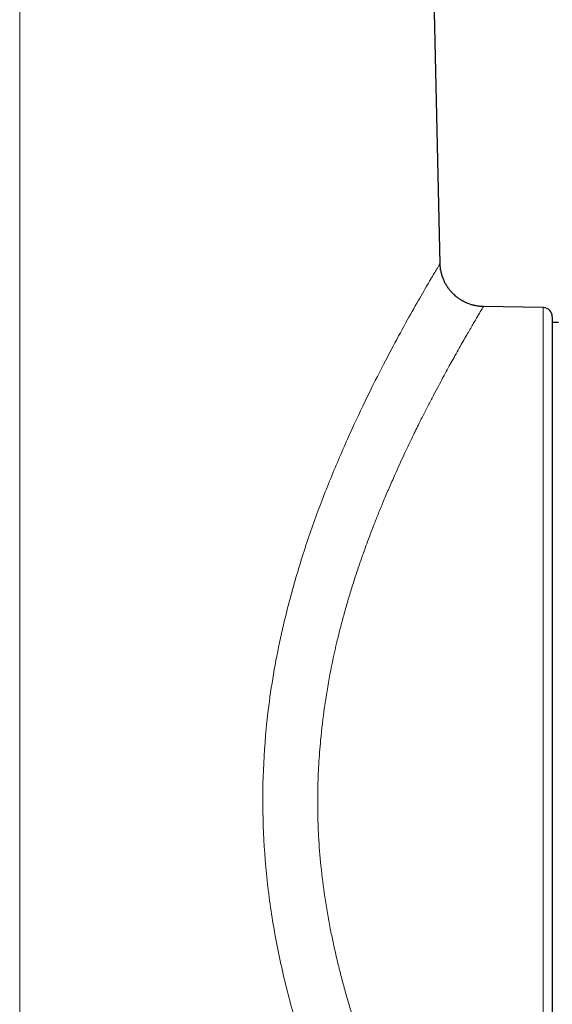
# Model space of a CAD drawing. Header units: millimetres. Extents: x 8 to 882, y 12 to 770.
# Tile 47 of 58: x 471 to 489, y 579 to 611. Entities that reach past the tile are written whole.
import ezdxf

# ---------------------------------------------------------------- set-up
doc = ezdxf.new("R2010")
doc.units = ezdxf.units.MM

msp = doc.modelspace()

# ---------------------------------------------------------------- linework, layer by layer
at = {"color": 7, "linetype": 'Continuous', "lineweight": 30}
for p, q in [((485.13, 602.999), (484.168, 645.3)), ((488.505, 601.573), (486.542, 601.607)), ((488.8, 601.273), (488.8, 584.818)), ((489, 601.085), (488.8, 601.085)), ((488.8, 584.818), (488.8, 568.363))]:
    msp.add_line(p, q, dxfattribs=at)
at = {"color": 252, "linetype": 'Continuous', "lineweight": 0}
msp.add_line((488.505, 568.063), (488.505, 601.573), dxfattribs=at)
at = {"color": 7, "linetype": 'Continuous', "lineweight": 30}
msp.add_arc((488.5, 601.273), 0.3, 0, 89, dxfattribs=at)
at = {"color": 252, "linetype": 'Continuous', "lineweight": 0}
for points, knots in [([(471.389, 629.122), (471.388, 618.159), (471.386, 596.232), (471.383, 559.312), (471.38, 525.859), (471.378, 503.369), (471.378, 495.872)], [0, 0, 0, 0, 0.246833, 0.493666, 0.831222, 1, 1, 1, 1]), ([(485.946, 566.619), (485.945, 566.62), (485.944, 566.622), (485.822, 566.815), (485.641, 567.106), (485.435, 567.442), (485.147, 567.918), (484.756, 568.572), (484.25, 569.446), (483.687, 570.467), (483.122, 571.547), (482.58, 572.638), (482.083, 573.706), (481.602, 574.825), (481.144, 575.996), (480.667, 577.356), (480.201, 578.904), (479.793, 580.645), (479.504, 582.408), (479.342, 584.202), (479.311, 586.013), (479.408, 587.624), (479.578, 589.014), (479.782, 590.199), (480.071, 591.524), (480.461, 592.965), (480.961, 594.487), (481.515, 595.934), (482.094, 597.281), (482.668, 598.512), (483.215, 599.606), (483.723, 600.561), (484.18, 601.385), (484.565, 602.063), (484.864, 602.575), (485.052, 602.89), (485.137, 603.029), (485.122, 603.004), (485.119, 602.999)], [0, 0, 0, 0, 0.021835, 0.052964, 0.073859, 0.094973, 0.116397, 0.147155, 0.178014, 0.209214, 0.240988, 0.266456, 0.291483, 0.316188, 0.340692, 0.365121, 0.397788, 0.429397, 0.460333, 0.491006, 0.522314, 0.553518, 0.574499, 0.595772, 0.617462, 0.648015, 0.678818, 0.710155, 0.742298, 0.773715, 0.804708, 0.835514, 0.866377, 0.89824, 0.929487, 0.960431, 0.991393, 1, 1, 1, 1]), ([(486.542, 601.598), (486.543, 601.6), (486.548, 601.607), (486.507, 601.541), (486.422, 601.401), (486.312, 601.216), (486.202, 601.028), (486.107, 600.866), (486.002, 600.682), (485.885, 600.478), (485.756, 600.251), (485.626, 600.019), (485.494, 599.783), (485.363, 599.546), (485.222, 599.287), (485.071, 599.006), (484.909, 598.701), (484.754, 598.403), (484.591, 598.086), (484.412, 597.731), (484.19, 597.28), (483.933, 596.738), (483.684, 596.194), (483.463, 595.69), (483.286, 595.272), (483.124, 594.878), (482.978, 594.511), (482.848, 594.174), (482.733, 593.869), (482.615, 593.544), (482.486, 593.175), (482.345, 592.75), (482.208, 592.317), (482.08, 591.891), (481.963, 591.473), (481.854, 591.065), (481.7, 590.445), (481.52, 589.603), (481.341, 588.528), (481.225, 587.543), (481.157, 586.655), (481.125, 585.866), (481.123, 585.086), (481.152, 584.242), (481.226, 583.319), (481.355, 582.308), (481.498, 581.479), (481.629, 580.836), (481.731, 580.382), (481.841, 579.926), (481.96, 579.468), (482.089, 579.008), (482.227, 578.547), (482.386, 578.049), (482.572, 577.505), (482.79, 576.905), (483.033, 576.274), (483.293, 575.636), (483.53, 575.087), (483.731, 574.633), (483.899, 574.265), (484.067, 573.905), (484.237, 573.554), (484.406, 573.212), (484.684, 572.672), (485.052, 571.977), (485.482, 571.184), (485.802, 570.613), (486.03, 570.215), (486.183, 569.95), (486.326, 569.707), (486.463, 569.478), (486.641, 569.181), (486.843, 568.847), (487.04, 568.524), (487.19, 568.282), (487.289, 568.125), (487.34, 568.046), (487.338, 568.05), (487.337, 568.052)], [0, 0, 0, 0, 0.008911, 0.029295, 0.050095, 0.071343, 0.082147, 0.093074, 0.104128, 0.115311, 0.126628, 0.138081, 0.147445, 0.157131, 0.167143, 0.177482, 0.188147, 0.199142, 0.207351, 0.218763, 0.232112, 0.2474, 0.264627, 0.275966, 0.286445, 0.296066, 0.304827, 0.312729, 0.31977, 0.325951, 0.334884, 0.344521, 0.353841, 0.362845, 0.371533, 0.379908, 0.38797, 0.409164, 0.429815, 0.449958, 0.464757, 0.47931, 0.493636, 0.507754, 0.525844, 0.544679, 0.564296, 0.572952, 0.58176, 0.590722, 0.59984, 0.609115, 0.61855, 0.628146, 0.64015, 0.653169, 0.667206, 0.68226, 0.697083, 0.706237, 0.715393, 0.724552, 0.733714, 0.742879, 0.752046, 0.77833, 0.803404, 0.827283, 0.838131, 0.848718, 0.859046, 0.869116, 0.879878, 0.902311, 0.924339, 0.945994, 0.96731, 0.988324, 1, 1, 1, 1])]:
    msp.add_open_spline(points, degree=3, knots=knots, dxfattribs=at)
at = {"color": 7, "linetype": 'Continuous', "lineweight": 30}
msp.add_open_spline([(486.548, 601.607), (486.51, 601.608), (486.435, 601.611), (486.326, 601.627), (486.223, 601.648), (486.127, 601.676), (486.039, 601.708), (485.959, 601.743), (485.887, 601.779), (485.823, 601.816), (485.768, 601.852), (485.72, 601.885), (485.677, 601.918), (485.63, 601.956), (485.577, 602.005), (485.516, 602.066), (485.451, 602.14), (485.385, 602.227), (485.325, 602.322), (485.271, 602.423), (485.226, 602.527), (485.187, 602.64), (485.157, 602.761), (485.136, 602.887), (485.132, 602.974), (485.13, 603.017)], degree=3, knots=[0, 0, 0, 0, 0.05161, 0.101435, 0.149131, 0.194391, 0.236946, 0.276571, 0.313082, 0.34633, 0.376204, 0.402621, 0.425666, 0.450062, 0.484161, 0.523496, 0.567989, 0.6175, 0.671801, 0.720484, 0.772026, 0.826125, 0.882427, 0.940532, 1, 1, 1, 1], dxfattribs=at)

doc.saveas('drawing.dxf')
